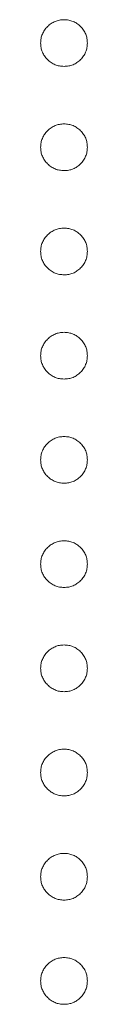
# Model space of a CAD drawing. Header units: millimetres. Extents: x 72 to 468, y 81 to 454.
# Tile 15 of 31: x 132.033 to 132.254, y 334.948 to 339.595. Entities that reach past the tile are written whole.
import ezdxf

# ---------------------------------------------------------------- set-up
doc = ezdxf.new("R2010")
doc.units = ezdxf.units.MM

msp = doc.modelspace()

# ---------------------------------------------------------------- linework, layer by layer
at = {"color": 7, "linetype": 'Continuous', "lineweight": 15}
for points, knots in [([(132.033, 339.4852), (132.0334, 339.4926), (132.0342, 339.507), (132.0407, 339.5277), (132.0508, 339.5468), (132.0649, 339.5637), (132.0819, 339.5775), (132.1009, 339.5879), (132.1216, 339.5942), (132.136, 339.595), (132.1433, 339.5954)], [0, 0, 0, 0, 0.1277566, 0.2494144, 0.3727965, 0.5001113, 0.6286099, 0.7506434, 0.8737684, 1, 1, 1, 1]), ([(132.1433, 339.5954), (132.1507, 339.595), (132.1653, 339.5943), (132.1862, 339.5879), (132.2051, 339.5776), (132.2219, 339.5636), (132.236, 339.5468), (132.2462, 339.5277), (132.2523, 339.5069), (132.2531, 339.4926), (132.2535, 339.4852)], [0, 0, 0, 0, 0.129097, 0.252046, 0.373905, 0.501038, 0.628171, 0.751376, 0.872426, 1, 1, 1, 1]), ([(132.1433, 339.375), (132.136, 339.3754), (132.1217, 339.3763), (132.1008, 339.3821), (132.082, 339.393), (132.0649, 339.4067), (132.0509, 339.4236), (132.0406, 339.4426), (132.0343, 339.4633), (132.0334, 339.4778), (132.033, 339.4852)], [0, 0, 0, 0, 0.126178, 0.248821, 0.37154, 0.499984, 0.627244, 0.749226, 0.872298, 1, 1, 1, 1]), ([(132.2535, 339.4852), (132.2531, 339.4778), (132.2522, 339.4634), (132.2463, 339.4425), (132.2359, 339.4236), (132.222, 339.4068), (132.2051, 339.3929), (132.1863, 339.3821), (132.1653, 339.3763), (132.1507, 339.3754), (132.1433, 339.375)], [0, 0, 0, 0, 0.127519, 0.249986, 0.371792, 0.49887, 0.625948, 0.748492, 0.870959, 1, 1, 1, 1]), ([(132.033, 338.9934), (132.0334, 339.0007), (132.0342, 339.0151), (132.0407, 339.0358), (132.0508, 339.0549), (132.0649, 339.0718), (132.0819, 339.0856), (132.1009, 339.0961), (132.1216, 339.1024), (132.136, 339.1032), (132.1433, 339.1036)], [0, 0, 0, 0, 0.1277566, 0.2494144, 0.3727965, 0.5001113, 0.6286099, 0.7506434, 0.8737684, 1, 1, 1, 1]), ([(132.1433, 339.1036), (132.1507, 339.1032), (132.1653, 339.1024), (132.1862, 339.0961), (132.2051, 339.0857), (132.2219, 339.0717), (132.236, 339.0549), (132.2462, 339.0359), (132.2523, 339.0151), (132.2531, 339.0007), (132.2535, 338.9934)], [0, 0, 0, 0, 0.129097, 0.252046, 0.373905, 0.501038, 0.628171, 0.751376, 0.872426, 1, 1, 1, 1]), ([(132.1433, 338.8831), (132.136, 338.8836), (132.1217, 338.8845), (132.1008, 338.8902), (132.082, 338.9011), (132.0649, 338.9148), (132.0509, 338.9318), (132.0406, 338.9507), (132.0343, 338.9715), (132.0334, 338.986), (132.033, 338.9934)], [0, 0, 0, 0, 0.126178, 0.248821, 0.37154, 0.499984, 0.627244, 0.749226, 0.872298, 1, 1, 1, 1]), ([(132.2535, 338.9934), (132.2531, 338.986), (132.2522, 338.9715), (132.2463, 338.9507), (132.2359, 338.9318), (132.222, 338.9149), (132.2051, 338.9011), (132.1863, 338.8902), (132.1653, 338.8844), (132.1507, 338.8835), (132.1433, 338.8831)], [0, 0, 0, 0, 0.127519, 0.249986, 0.371792, 0.49887, 0.625948, 0.748492, 0.870959, 1, 1, 1, 1]), ([(132.033, 338.5015), (132.0334, 338.5089), (132.0342, 338.5233), (132.0407, 338.544), (132.0508, 338.563), (132.0649, 338.58), (132.0819, 338.5938), (132.1009, 338.6042), (132.1216, 338.6105), (132.136, 338.6113), (132.1433, 338.6117)], [0, 0, 0, 0, 0.1277566, 0.2494144, 0.3727965, 0.5001113, 0.6286099, 0.7506434, 0.8737684, 1, 1, 1, 1]), ([(132.1433, 338.6117), (132.1507, 338.6113), (132.1653, 338.6106), (132.1862, 338.6042), (132.2051, 338.5939), (132.2219, 338.5799), (132.236, 338.5631), (132.2462, 338.544), (132.2523, 338.5232), (132.2531, 338.5089), (132.2535, 338.5015)], [0, 0, 0, 0, 0.129097, 0.252046, 0.373905, 0.501038, 0.628171, 0.751376, 0.872426, 1, 1, 1, 1]), ([(132.1433, 338.3913), (132.136, 338.3917), (132.1217, 338.3926), (132.1008, 338.3984), (132.082, 338.4093), (132.0649, 338.423), (132.0509, 338.4399), (132.0406, 338.4589), (132.0343, 338.4796), (132.0334, 338.4941), (132.033, 338.5015)], [0, 0, 0, 0, 0.126178, 0.248821, 0.37154, 0.499984, 0.627244, 0.749226, 0.872298, 1, 1, 1, 1]), ([(132.2535, 338.5015), (132.2531, 338.4941), (132.2522, 338.4797), (132.2463, 338.4588), (132.2359, 338.4399), (132.222, 338.4231), (132.2051, 338.4092), (132.1863, 338.3984), (132.1653, 338.3925), (132.1507, 338.3917), (132.1433, 338.3913)], [0, 0, 0, 0, 0.127519, 0.249986, 0.371792, 0.49887, 0.625948, 0.748492, 0.870959, 1, 1, 1, 1]), ([(132.033, 338.0096), (132.0334, 338.017), (132.0342, 338.0314), (132.0407, 338.0521), (132.0508, 338.0712), (132.0649, 338.0881), (132.0819, 338.1019), (132.1009, 338.1124), (132.1216, 338.1186), (132.136, 338.1195), (132.1433, 338.1199)], [0, 0, 0, 0, 0.1277566, 0.2494144, 0.3727965, 0.5001113, 0.6286099, 0.7506434, 0.8737684, 1, 1, 1, 1]), ([(132.1433, 338.1199), (132.1507, 338.1195), (132.1653, 338.1187), (132.1862, 338.1124), (132.2051, 338.102), (132.2219, 338.088), (132.236, 338.0712), (132.2462, 338.0522), (132.2523, 338.0314), (132.2531, 338.017), (132.2535, 338.0096)], [0, 0, 0, 0, 0.129097, 0.252046, 0.373905, 0.501038, 0.628171, 0.751376, 0.872426, 1, 1, 1, 1]), ([(132.1433, 337.8994), (132.136, 337.8999), (132.1217, 337.9007), (132.1008, 337.9065), (132.082, 337.9174), (132.0649, 337.9311), (132.0509, 337.9481), (132.0406, 337.967), (132.0343, 337.9878), (132.0334, 338.0023), (132.033, 338.0096)], [0, 0, 0, 0, 0.126178, 0.248821, 0.37154, 0.499984, 0.627244, 0.749226, 0.872298, 1, 1, 1, 1]), ([(132.2535, 338.0096), (132.2531, 338.0023), (132.2522, 337.9878), (132.2463, 337.967), (132.2359, 337.9481), (132.222, 337.9312), (132.2051, 337.9174), (132.1863, 337.9065), (132.1653, 337.9007), (132.1507, 337.8998), (132.1433, 337.8994)], [0, 0, 0, 0, 0.127519, 0.249986, 0.371792, 0.49887, 0.625948, 0.748492, 0.870959, 1, 1, 1, 1]), ([(132.033, 337.5178), (132.0334, 337.5252), (132.0342, 337.5396), (132.0407, 337.5603), (132.0508, 337.5793), (132.0649, 337.5963), (132.0819, 337.6101), (132.1009, 337.6205), (132.1216, 337.6268), (132.136, 337.6276), (132.1433, 337.628)], [0, 0, 0, 0, 0.1277566, 0.2494144, 0.3727965, 0.5001113, 0.6286099, 0.7506434, 0.8737684, 1, 1, 1, 1]), ([(132.1433, 337.628), (132.1507, 337.6276), (132.1653, 337.6268), (132.1862, 337.6205), (132.2051, 337.6102), (132.2219, 337.5962), (132.236, 337.5793), (132.2462, 337.5603), (132.2523, 337.5395), (132.2531, 337.5252), (132.2535, 337.5178)], [0, 0, 0, 0, 0.129097, 0.252046, 0.373905, 0.501038, 0.628171, 0.751376, 0.872426, 1, 1, 1, 1]), ([(132.1433, 337.4075), (132.136, 337.408), (132.1217, 337.4089), (132.1008, 337.4147), (132.082, 337.4256), (132.0649, 337.4393), (132.0509, 337.4562), (132.0406, 337.4751), (132.0343, 337.4959), (132.0334, 337.5104), (132.033, 337.5178)], [0, 0, 0, 0, 0.126178, 0.248821, 0.37154, 0.499984, 0.627244, 0.749226, 0.872298, 1, 1, 1, 1]), ([(132.2535, 337.5178), (132.2531, 337.5104), (132.2522, 337.496), (132.2463, 337.4751), (132.2359, 337.4562), (132.222, 337.4394), (132.2051, 337.4255), (132.1863, 337.4147), (132.1653, 337.4088), (132.1507, 337.408), (132.1433, 337.4075)], [0, 0, 0, 0, 0.127519, 0.249986, 0.371792, 0.49887, 0.625948, 0.748492, 0.870959, 1, 1, 1, 1]), ([(132.033, 337.0259), (132.0334, 337.0333), (132.0342, 337.0477), (132.0407, 337.0684), (132.0508, 337.0875), (132.0649, 337.1044), (132.0819, 337.1182), (132.1009, 337.1287), (132.1216, 337.1349), (132.136, 337.1358), (132.1433, 337.1362)], [0, 0, 0, 0, 0.1277566, 0.2494144, 0.3727965, 0.5001113, 0.6286099, 0.7506434, 0.8737684, 1, 1, 1, 1]), ([(132.1433, 337.1362), (132.1507, 337.1358), (132.1653, 337.135), (132.1862, 337.1287), (132.2051, 337.1183), (132.2219, 337.1043), (132.236, 337.0875), (132.2462, 337.0685), (132.2523, 337.0477), (132.2531, 337.0333), (132.2535, 337.0259)], [0, 0, 0, 0, 0.129097, 0.252046, 0.373905, 0.501038, 0.628171, 0.751376, 0.872426, 1, 1, 1, 1]), ([(132.1433, 336.9157), (132.136, 336.9161), (132.1217, 336.917), (132.1008, 336.9228), (132.082, 336.9337), (132.0649, 336.9474), (132.0509, 336.9644), (132.0406, 336.9833), (132.0343, 337.0041), (132.0334, 337.0186), (132.033, 337.0259)], [0, 0, 0, 0, 0.126178, 0.248821, 0.37154, 0.499984, 0.627244, 0.749226, 0.872298, 1, 1, 1, 1]), ([(132.2535, 337.0259), (132.2531, 337.0186), (132.2522, 337.0041), (132.2463, 336.9832), (132.2359, 336.9644), (132.222, 336.9475), (132.2051, 336.9336), (132.1863, 336.9228), (132.1653, 336.917), (132.1507, 336.9161), (132.1433, 336.9157)], [0, 0, 0, 0, 0.127519, 0.249986, 0.371792, 0.49887, 0.625948, 0.748492, 0.870959, 1, 1, 1, 1]), ([(132.033, 336.5341), (132.0334, 336.5415), (132.0342, 336.5559), (132.0407, 336.5766), (132.0508, 336.5956), (132.0649, 336.6126), (132.0819, 336.6264), (132.1009, 336.6368), (132.1216, 336.6431), (132.136, 336.6439), (132.1433, 336.6443)], [0, 0, 0, 0, 0.1277566, 0.2494144, 0.3727965, 0.5001113, 0.6286099, 0.7506434, 0.8737684, 1, 1, 1, 1]), ([(132.1433, 336.6443), (132.1507, 336.6439), (132.1653, 336.6431), (132.1862, 336.6368), (132.2051, 336.6265), (132.2219, 336.6125), (132.236, 336.5956), (132.2462, 336.5766), (132.2523, 336.5558), (132.2531, 336.5415), (132.2535, 336.5341)], [0, 0, 0, 0, 0.129097, 0.252046, 0.373905, 0.501038, 0.628171, 0.751376, 0.872426, 1, 1, 1, 1]), ([(132.1433, 336.4238), (132.136, 336.4243), (132.1217, 336.4252), (132.1008, 336.431), (132.082, 336.4419), (132.0649, 336.4556), (132.0509, 336.4725), (132.0406, 336.4914), (132.0343, 336.5122), (132.0334, 336.5267), (132.033, 336.5341)], [0, 0, 0, 0, 0.126178, 0.248821, 0.37154, 0.499984, 0.627244, 0.749226, 0.872298, 1, 1, 1, 1]), ([(132.2535, 336.5341), (132.2531, 336.5267), (132.2522, 336.5123), (132.2463, 336.4914), (132.2359, 336.4725), (132.222, 336.4557), (132.2051, 336.4418), (132.1863, 336.431), (132.1653, 336.4251), (132.1507, 336.4243), (132.1433, 336.4238)], [0, 0, 0, 0, 0.127519, 0.249986, 0.371792, 0.49887, 0.625948, 0.748492, 0.870959, 1, 1, 1, 1]), ([(132.033, 336.0422), (132.0334, 336.0496), (132.0342, 336.064), (132.0407, 336.0847), (132.0508, 336.1038), (132.0649, 336.1207), (132.0819, 336.1345), (132.1009, 336.145), (132.1216, 336.1512), (132.136, 336.1521), (132.1433, 336.1525)], [0, 0, 0, 0, 0.1277566, 0.2494144, 0.3727965, 0.5001113, 0.6286099, 0.7506434, 0.8737684, 1, 1, 1, 1]), ([(132.1433, 336.1525), (132.1507, 336.1521), (132.1653, 336.1513), (132.1862, 336.1449), (132.2051, 336.1346), (132.2219, 336.1206), (132.236, 336.1038), (132.2462, 336.0848), (132.2523, 336.064), (132.2531, 336.0496), (132.2535, 336.0422)], [0, 0, 0, 0, 0.129097, 0.252046, 0.373905, 0.501038, 0.628171, 0.751376, 0.872426, 1, 1, 1, 1]), ([(132.1433, 335.932), (132.136, 335.9324), (132.1217, 335.9333), (132.1008, 335.9391), (132.082, 335.95), (132.0649, 335.9637), (132.0509, 335.9806), (132.0406, 335.9996), (132.0343, 336.0204), (132.0334, 336.0349), (132.033, 336.0422)], [0, 0, 0, 0, 0.126178, 0.248821, 0.37154, 0.499984, 0.627244, 0.749226, 0.872298, 1, 1, 1, 1]), ([(132.2535, 336.0422), (132.2531, 336.0349), (132.2522, 336.0204), (132.2463, 335.9995), (132.2359, 335.9806), (132.222, 335.9638), (132.2051, 335.9499), (132.1863, 335.9391), (132.1653, 335.9333), (132.1507, 335.9324), (132.1433, 335.932)], [0, 0, 0, 0, 0.127519, 0.249986, 0.371792, 0.49887, 0.625948, 0.748492, 0.870959, 1, 1, 1, 1]), ([(132.033, 335.5504), (132.0334, 335.5578), (132.0342, 335.5722), (132.0407, 335.5929), (132.0508, 335.6119), (132.0649, 335.6289), (132.0819, 335.6427), (132.1009, 335.6531), (132.1216, 335.6594), (132.136, 335.6602), (132.1433, 335.6606)], [0, 0, 0, 0, 0.1277566, 0.2494144, 0.3727965, 0.5001113, 0.6286099, 0.7506434, 0.8737684, 1, 1, 1, 1]), ([(132.1433, 335.6606), (132.1507, 335.6602), (132.1653, 335.6594), (132.1862, 335.6531), (132.2051, 335.6427), (132.2219, 335.6288), (132.236, 335.6119), (132.2462, 335.5929), (132.2523, 335.5721), (132.2531, 335.5577), (132.2535, 335.5504)], [0, 0, 0, 0, 0.129097, 0.252046, 0.373905, 0.501038, 0.628171, 0.751376, 0.872426, 1, 1, 1, 1]), ([(132.1433, 335.4401), (132.136, 335.4406), (132.1217, 335.4415), (132.1008, 335.4472), (132.082, 335.4582), (132.0649, 335.4719), (132.0509, 335.4888), (132.0406, 335.5077), (132.0343, 335.5285), (132.0334, 335.543), (132.033, 335.5504)], [0, 0, 0, 0, 0.126178, 0.248821, 0.37154, 0.499984, 0.627244, 0.749226, 0.872298, 1, 1, 1, 1]), ([(132.2535, 335.5504), (132.2531, 335.543), (132.2522, 335.5286), (132.2463, 335.5077), (132.2359, 335.4888), (132.222, 335.472), (132.2051, 335.4581), (132.1863, 335.4473), (132.1653, 335.4414), (132.1507, 335.4406), (132.1433, 335.4401)], [0, 0, 0, 0, 0.127519, 0.249986, 0.371792, 0.49887, 0.625948, 0.748492, 0.870959, 1, 1, 1, 1]), ([(132.033, 335.0585), (132.0334, 335.0659), (132.0342, 335.0803), (132.0407, 335.101), (132.0508, 335.1201), (132.0649, 335.137), (132.0819, 335.1508), (132.1009, 335.1613), (132.1216, 335.1675), (132.136, 335.1683), (132.1433, 335.1688)], [0, 0, 0, 0, 0.1277566, 0.2494144, 0.3727965, 0.5001113, 0.6286099, 0.7506434, 0.8737684, 1, 1, 1, 1]), ([(132.1433, 335.1688), (132.1507, 335.1684), (132.1653, 335.1676), (132.1862, 335.1612), (132.2051, 335.1509), (132.2219, 335.1369), (132.236, 335.1201), (132.2462, 335.1011), (132.2523, 335.0803), (132.2531, 335.0659), (132.2535, 335.0585)], [0, 0, 0, 0, 0.129097, 0.252046, 0.373905, 0.501038, 0.628171, 0.751376, 0.872426, 1, 1, 1, 1]), ([(132.1433, 334.9483), (132.136, 334.9487), (132.1217, 334.9496), (132.1008, 334.9554), (132.082, 334.9663), (132.0649, 334.98), (132.0509, 334.9969), (132.0406, 335.0159), (132.0343, 335.0367), (132.0334, 335.0511), (132.033, 335.0585)], [0, 0, 0, 0, 0.126178, 0.248821, 0.37154, 0.499984, 0.627244, 0.749226, 0.872298, 1, 1, 1, 1]), ([(132.2535, 335.0585), (132.2531, 335.0512), (132.2522, 335.0367), (132.2463, 335.0158), (132.2359, 334.9969), (132.222, 334.9801), (132.2051, 334.9662), (132.1863, 334.9554), (132.1653, 334.9496), (132.1507, 334.9487), (132.1433, 334.9483)], [0, 0, 0, 0, 0.127519, 0.249986, 0.371792, 0.49887, 0.625948, 0.748492, 0.870959, 1, 1, 1, 1])]:
    msp.add_open_spline(points, degree=3, knots=knots, dxfattribs=at)

doc.saveas('drawing.dxf')
